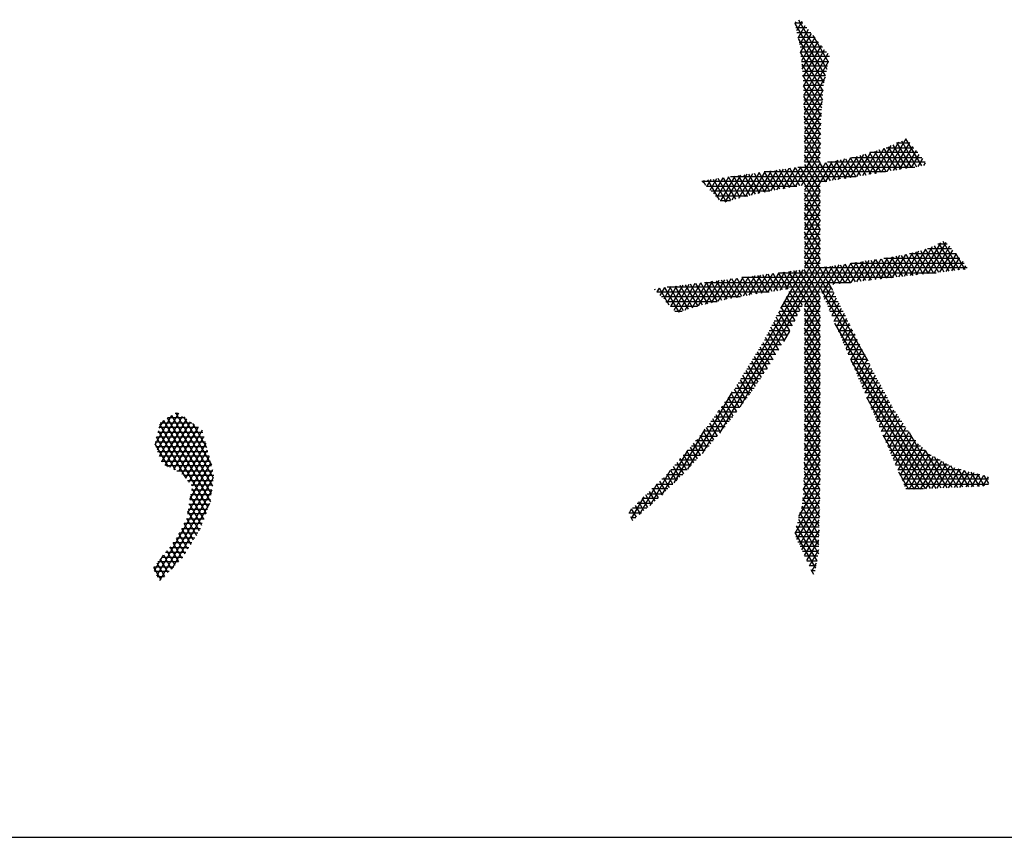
# Model space of a CAD drawing. Header units: millimetres. Extents: x 773 to 1664, y 340 to 970.
# Tile 21 of 60: x 1213 to 1229, y 340 to 353. Entities that reach past the tile are written whole.
import ezdxf

# ---------------------------------------------------------------- set-up
doc = ezdxf.new("R2010")
doc.units = ezdxf.units.MM
doc.header["$LTSCALE"] = 46.2
doc.layers.get('0').update_dxf_attribs({"linetype": 'CONTINUOUS'})
doc.layers.add('1', color=7, linetype='CONTINUOUS')

msp = doc.modelspace()

# ---------------------------------------------------------------- linework, layer by layer
at = {"linetype": 'Continuous'}
msp.add_line((772.801, 340.328), (1663.801, 340.328), dxfattribs=at)
at = {"layer": '1', "linetype": 'Continuous'}
for p, q in [((1225.346, 353.247), (1225.472, 353.247)), ((1225.348, 353.237), (1225.365, 353.266)), ((1225.455, 353.268), (1225.372, 353.125)), ((1225.402, 353.299), (1225.854, 352.516)), ((1225.83, 352.406), (1225.348, 353.241)), ((1225.534, 353.171), (1225.362, 353.171)), ((1225.378, 353.095), (1225.596, 353.095)), ((1225.396, 353.014), (1225.506, 353.205)), ((1225.558, 353.142), (1225.419, 352.902)), ((1225.659, 353.018), (1225.395, 353.018)), ((1225.399, 353), (1225.805, 352.296)), ((1225.411, 352.942), (1225.721, 352.942)), ((1225.436, 352.779), (1225.609, 353.079)), ((1225.661, 353.016), (1225.449, 352.648)), ((1225.461, 352.517), (1225.712, 352.953)), ((1225.879, 352.626), (1225.635, 353.047)), ((1225.783, 352.866), (1225.427, 352.866)), ((1225.435, 352.79), (1225.845, 352.79)), ((1225.794, 352.163), (1225.436, 352.783)), ((1225.764, 352.89), (1225.473, 352.386)), ((1225.481, 352.247), (1225.815, 352.826)), ((1225.893, 352.714), (1225.442, 352.714)), ((1225.45, 352.637), (1225.882, 352.637)), ((1225.867, 352.763), (1225.485, 352.101)), ((1225.488, 351.955), (1225.881, 352.634)), ((1225.453, 352.601), (1225.782, 352.03)), ((1225.864, 352.561), (1225.457, 352.561)), ((1225.464, 352.485), (1225.847, 352.485)), ((1225.771, 351.897), (1225.47, 352.419)), ((1225.83, 352.409), (1225.471, 352.409)), ((1225.478, 352.333), (1225.813, 352.333)), ((1225.825, 352.386), (1225.492, 351.808)), ((1225.801, 352.256), (1225.481, 352.256)), ((1225.481, 352.247), (1225.76, 351.764)), ((1225.483, 352.18), (1225.795, 352.18)), ((1225.495, 351.662), (1225.795, 352.181)), ((1225.788, 352.104), (1225.484, 352.104)), ((1225.756, 351.619), (1225.485, 352.088)), ((1225.486, 352.028), (1225.782, 352.028)), ((1225.78, 352.003), (1225.496, 351.51)), ((1225.776, 351.952), (1225.488, 351.952)), ((1225.489, 351.929), (1225.753, 351.471)), ((1225.49, 351.875), (1225.769, 351.875)), ((1225.763, 351.799), (1225.492, 351.799)), ((1225.75, 351.324), (1225.493, 351.77)), ((1225.494, 351.723), (1225.758, 351.723)), ((1225.496, 351.358), (1225.765, 351.824)), ((1225.757, 351.658), (1225.496, 351.206)), ((1225.757, 351.647), (1225.496, 351.647)), ((1225.496, 351.612), (1225.747, 351.177)), ((1225.496, 351.571), (1225.755, 351.571)), ((1225.496, 351.053), (1225.754, 351.5)), ((1225.753, 351.494), (1225.496, 351.494)), ((1225.744, 351.03), (1225.496, 351.46)), ((1225.496, 351.418), (1225.752, 351.418)), ((1226.809, 350.89), (1227.112, 351.413)), ((1227.038, 351.379), (1227.277, 350.966)), ((1227.357, 350.979), (1227.108, 351.411)), ((1225.75, 351.342), (1225.352, 350.652)), ((1225.75, 351.342), (1225.496, 351.342)), ((1225.496, 351.307), (1225.83, 350.729)), ((1225.496, 351.266), (1225.749, 351.266)), ((1226.421, 350.826), (1226.65, 351.223)), ((1226.756, 351.254), (1226.518, 350.842)), ((1226.615, 350.858), (1226.871, 351.301)), ((1226.875, 350.9), (1226.683, 351.233)), ((1226.991, 351.357), (1226.712, 350.874)), ((1226.758, 351.255), (1226.955, 350.913)), ((1226.796, 351.266), (1227.233, 351.266)), ((1227.036, 350.927), (1226.83, 351.282)), ((1226.9, 351.314), (1227.116, 350.94)), ((1227.164, 351.351), (1226.907, 350.906)), ((1227.171, 351.342), (1226.959, 351.342)), ((1227.196, 350.953), (1226.969, 351.347)), ((1227.004, 350.921), (1227.215, 351.288)), ((1227.267, 351.224), (1227.101, 350.937)), ((1225.45, 350.67), (1225.747, 351.184)), ((1225.747, 351.19), (1225.496, 351.19)), ((1225.749, 350.716), (1225.496, 351.155)), ((1225.496, 351.113), (1225.746, 351.113)), ((1225.837, 350.73), (1226.034, 351.071)), ((1226.134, 351.091), (1225.935, 350.746)), ((1225.989, 351.062), (1226.151, 350.782)), ((1226.032, 350.762), (1226.233, 351.111)), ((1226.232, 350.795), (1226.068, 351.078)), ((1226.333, 351.131), (1226.129, 350.778)), ((1226.147, 351.094), (1226.312, 350.808)), ((1226.226, 350.794), (1226.438, 351.161)), ((1226.392, 350.821), (1226.226, 351.11)), ((1226.246, 351.113), (1227.357, 351.113)), ((1226.305, 351.125), (1226.473, 350.834)), ((1226.544, 351.192), (1226.323, 350.81)), ((1226.553, 350.848), (1226.382, 351.145)), ((1226.457, 351.167), (1226.634, 350.861)), ((1226.714, 350.874), (1226.532, 351.189)), ((1227.295, 351.19), (1226.536, 351.19)), ((1226.608, 351.211), (1226.794, 350.887)), ((1227.198, 350.953), (1227.318, 351.161)), ((1227.37, 351.098), (1227.295, 350.969)), ((1224.968, 350.901), (1224.759, 350.54)), ((1224.86, 350.562), (1225.064, 350.914)), ((1225.159, 350.928), (1224.96, 350.583)), ((1225.022, 350.908), (1225.187, 350.623)), ((1225.058, 350.6), (1225.255, 350.942)), ((1225.267, 350.637), (1225.103, 350.92)), ((1225.351, 350.955), (1225.156, 350.617)), ((1225.185, 350.932), (1225.346, 350.651)), ((1225.254, 350.635), (1225.447, 350.969)), ((1225.426, 350.665), (1225.266, 350.943)), ((1225.347, 350.955), (1225.744, 350.268)), ((1225.392, 350.961), (1227.246, 350.961)), ((1225.744, 350.421), (1225.429, 350.966)), ((1225.935, 351.051), (1225.496, 350.291)), ((1225.744, 351.037), (1225.496, 351.037)), ((1225.496, 350.444), (1225.835, 351.031)), ((1225.744, 351.026), (1225.496, 350.596)), ((1225.496, 351.002), (1225.744, 350.573)), ((1225.91, 350.742), (1225.753, 351.015)), ((1225.831, 351.031), (1225.99, 350.756)), ((1227.412, 351.037), (1225.864, 351.037)), ((1226.071, 350.769), (1225.91, 351.046)), ((1227.393, 350.985), (1227.417, 351.028)), ((1223.883, 350.746), (1223.925, 350.674)), ((1223.89, 350.711), (1223.913, 350.751)), ((1224.009, 350.764), (1223.945, 350.654)), ((1224.147, 350.443), (1223.965, 350.758)), ((1224, 350.596), (1224.105, 350.778)), ((1224.046, 350.77), (1224.256, 350.407)), ((1224.201, 350.792), (1224.055, 350.539)), ((1224.11, 350.482), (1224.297, 350.805)), ((1224.33, 350.43), (1224.127, 350.781)), ((1224.392, 350.819), (1224.165, 350.424)), ((1224.209, 350.793), (1224.405, 350.453)), ((1224.24, 350.402), (1224.488, 350.833)), ((1224.479, 350.477), (1224.29, 350.804)), ((1224.321, 350.809), (1226.315, 350.809)), ((1224.584, 350.846), (1224.347, 350.435)), ((1224.371, 350.816), (1224.557, 350.495)), ((1224.635, 350.512), (1224.453, 350.827)), ((1224.454, 350.469), (1224.68, 350.86)), ((1224.534, 350.839), (1224.713, 350.529)), ((1224.776, 350.873), (1224.557, 350.495)), ((1224.791, 350.547), (1224.615, 350.851)), ((1224.658, 350.517), (1224.872, 350.887)), ((1224.697, 350.862), (1224.869, 350.564)), ((1224.947, 350.58), (1224.778, 350.874)), ((1226.78, 350.885), (1224.856, 350.885)), ((1224.859, 350.885), (1225.027, 350.594)), ((1225.107, 350.609), (1224.941, 350.897)), ((1225.85, 350.732), (1223.869, 350.732)), ((1223.942, 350.656), (1225.375, 350.656)), ((1225.496, 350.656), (1225.744, 350.656)), ((1224.946, 350.58), (1224.015, 350.58)), ((1224.088, 350.504), (1224.599, 350.504)), ((1225.744, 350.58), (1225.496, 350.58)), ((1225.496, 350.139), (1225.744, 350.568)), ((1225.744, 350.116), (1225.496, 350.545)), ((1225.496, 350.504), (1225.744, 350.504)), ((1224.322, 350.428), (1224.161, 350.428)), ((1225.744, 350.428), (1225.496, 350.428)), ((1225.744, 350.415), (1225.496, 349.986)), ((1225.496, 350.393), (1225.744, 349.963)), ((1225.496, 350.351), (1225.744, 350.351)), ((1225.744, 350.275), (1225.496, 350.275)), ((1225.496, 349.834), (1225.744, 350.263)), ((1225.744, 349.811), (1225.496, 350.24)), ((1225.496, 350.199), (1225.744, 350.199)), ((1225.744, 350.123), (1225.496, 350.123)), ((1225.744, 350.111), (1225.496, 349.681)), ((1225.496, 350.088), (1225.744, 349.659)), ((1225.496, 350.047), (1225.744, 350.047)), ((1225.744, 349.97), (1225.496, 349.97)), ((1225.496, 349.529), (1225.744, 349.958)), ((1225.744, 349.506), (1225.496, 349.935)), ((1225.496, 349.894), (1225.744, 349.894)), ((1225.744, 349.818), (1225.496, 349.818)), ((1223.877, 346.419), (1225.744, 349.653)), ((1225.744, 349.806), (1225.496, 349.377)), ((1225.496, 349.783), (1225.943, 349.008)), ((1225.496, 349.742), (1225.744, 349.742)), ((1225.744, 349.666), (1225.496, 349.666)), ((1227.418, 349.657), (1227.176, 349.239)), ((1227.27, 349.249), (1227.531, 349.7)), ((1227.654, 349.761), (1227.364, 349.26)), ((1227.629, 349.29), (1227.417, 349.657)), ((1227.83, 349.666), (1227.449, 349.666)), ((1227.459, 349.27), (1227.744, 349.765)), ((1227.491, 349.681), (1227.711, 349.299)), ((1227.797, 349.704), (1227.553, 349.281)), ((1227.794, 349.308), (1227.559, 349.714)), ((1227.615, 349.742), (1227.764, 349.742)), ((1227.628, 349.748), (1227.877, 349.318)), ((1227.959, 349.327), (1227.696, 349.782)), ((1225.744, 349.501), (1224.151, 346.742)), ((1226.506, 347.88), (1225.496, 349.631)), ((1225.496, 349.589), (1225.744, 349.589)), ((1225.744, 349.513), (1225.496, 349.513)), ((1226.517, 349.164), (1226.715, 349.507)), ((1226.812, 349.523), (1226.611, 349.175)), ((1226.802, 349.196), (1226.63, 349.494)), ((1226.705, 349.185), (1226.91, 349.539)), ((1226.712, 349.506), (1226.885, 349.206)), ((1227.964, 349.513), (1226.757, 349.513)), ((1226.968, 349.215), (1226.792, 349.519)), ((1227.007, 349.556), (1226.8, 349.196)), ((1226.872, 349.533), (1227.05, 349.224)), ((1226.894, 349.207), (1227.106, 349.575)), ((1227.133, 349.234), (1226.952, 349.547)), ((1227.21, 349.602), (1226.988, 349.217)), ((1227.032, 349.56), (1227.216, 349.243)), ((1227.082, 349.228), (1227.314, 349.63)), ((1227.298, 349.252), (1227.111, 349.576)), ((1227.162, 349.589), (1227.897, 349.589)), ((1227.188, 349.596), (1227.381, 349.262)), ((1227.463, 349.271), (1227.264, 349.617)), ((1227.34, 349.637), (1227.546, 349.28)), ((1227.647, 349.292), (1227.85, 349.643)), ((1227.903, 349.583), (1227.741, 349.302)), ((1227.835, 349.313), (1227.956, 349.522)), ((1227.893, 349.595), (1228.042, 349.336)), ((1224.478, 347.157), (1225.754, 349.366)), ((1225.496, 349.478), (1227.582, 345.864)), ((1225.496, 349.437), (1225.744, 349.437)), ((1225.496, 348.614), (1225.946, 349.394)), ((1225.85, 349.38), (1225.496, 348.767)), ((1228.081, 349.361), (1225.496, 349.361)), ((1226.042, 349.408), (1225.78, 348.954)), ((1225.976, 349.103), (1225.819, 349.376)), ((1225.9, 349.387), (1226.059, 349.112)), ((1225.952, 349.1), (1226.138, 349.422)), ((1226.142, 349.122), (1225.981, 349.399)), ((1226.234, 349.436), (1226.047, 349.111)), ((1226.062, 349.411), (1226.224, 349.131)), ((1226.141, 349.122), (1226.33, 349.45)), ((1226.307, 349.14), (1226.144, 349.423)), ((1226.225, 349.435), (1226.389, 349.15)), ((1226.427, 349.464), (1226.235, 349.132)), ((1226.24, 349.437), (1228.03, 349.437)), ((1226.472, 349.159), (1226.306, 349.447)), ((1226.329, 349.143), (1226.523, 349.478)), ((1226.387, 349.459), (1226.555, 349.168)), ((1226.619, 349.493), (1226.423, 349.154)), ((1226.637, 349.178), (1226.468, 349.471)), ((1226.549, 349.482), (1226.72, 349.187)), ((1228.009, 349.462), (1227.929, 349.324)), ((1228.023, 349.334), (1228.059, 349.396)), ((1224.33, 349.186), (1224.125, 348.831)), ((1224.227, 348.856), (1224.425, 349.199)), ((1224.52, 349.211), (1224.326, 348.875)), ((1224.505, 348.908), (1224.343, 349.188)), ((1224.425, 348.893), (1224.615, 349.223)), ((1224.425, 349.199), (1224.584, 348.923)), ((1226.91, 349.208), (1224.501, 349.208)), ((1224.664, 348.938), (1224.507, 349.209)), ((1224.71, 349.235), (1224.523, 348.912)), ((1224.589, 349.22), (1224.743, 348.952)), ((1224.622, 348.93), (1224.805, 349.248)), ((1224.825, 348.964), (1224.671, 349.23)), ((1224.9, 349.26), (1224.721, 348.949)), ((1224.753, 349.241), (1224.906, 348.976)), ((1224.817, 348.963), (1224.996, 349.272)), ((1224.987, 348.988), (1224.835, 349.251)), ((1225.091, 349.284), (1224.913, 348.977)), ((1224.917, 349.262), (1225.068, 348.999)), ((1225.149, 349.011), (1224.998, 349.273)), ((1225.009, 348.991), (1225.186, 349.297)), ((1225.08, 349.283), (1225.231, 349.023)), ((1225.093, 349.285), (1227.585, 349.285)), ((1225.281, 349.309), (1225.105, 349.005)), ((1225.471, 349.333), (1225.116, 348.718)), ((1225.467, 348.767), (1225.162, 349.294)), ((1225.201, 349.019), (1225.376, 349.321)), ((1225.244, 349.304), (1225.744, 348.439)), ((1225.744, 348.592), (1225.326, 349.315)), ((1225.408, 349.325), (1225.744, 348.744)), ((1225.744, 348.897), (1225.49, 349.336)), ((1223.115, 349.03), (1223.123, 349.015)), ((1223.189, 349.04), (1223.155, 348.981)), ((1223.352, 348.771), (1223.196, 349.04)), ((1223.21, 348.923), (1223.284, 349.052)), ((1223.379, 349.064), (1223.264, 348.865)), ((1223.278, 349.051), (1223.505, 348.659)), ((1225.919, 349.056), (1223.318, 349.056)), ((1223.319, 348.807), (1223.474, 349.076)), ((1223.579, 348.682), (1223.36, 349.062)), ((1223.569, 349.089), (1223.373, 348.749)), ((1223.428, 348.691), (1223.665, 349.101)), ((1223.442, 349.072), (1223.654, 348.706)), ((1223.76, 349.113), (1223.496, 348.656)), ((1223.728, 348.729), (1223.524, 349.083)), ((1223.603, 348.69), (1223.855, 349.125)), ((1223.606, 349.093), (1223.803, 348.752)), ((1223.879, 348.772), (1223.688, 349.104)), ((1223.95, 349.137), (1223.711, 348.723)), ((1223.77, 349.114), (1223.957, 348.791)), ((1223.818, 348.757), (1224.045, 349.15)), ((1224.034, 348.809), (1223.852, 349.125)), ((1223.909, 349.132), (1226.235, 349.132)), ((1224.14, 349.162), (1223.92, 348.782)), ((1223.934, 349.135), (1224.111, 348.828)), ((1224.188, 348.846), (1224.016, 349.146)), ((1224.023, 348.807), (1224.235, 349.174)), ((1224.097, 349.157), (1224.266, 348.864)), ((1224.346, 348.879), (1224.179, 349.167)), ((1224.261, 349.178), (1224.425, 348.893)), ((1225.817, 348.866), (1225.923, 349.049)), ((1223.156, 348.98), (1224.935, 348.98)), ((1224.48, 348.904), (1223.227, 348.904)), ((1225.744, 348.904), (1225.21, 348.904)), ((1225.384, 348.604), (1225.211, 348.905)), ((1225.249, 348.98), (1225.744, 348.98)), ((1225.252, 348.986), (1225.425, 348.685)), ((1225.744, 348.891), (1225.496, 348.462)), ((1225.769, 348.98), (1225.957, 348.98)), ((1225.995, 348.904), (1225.801, 348.904)), ((1225.964, 348.967), (1225.855, 348.779)), ((1225.892, 348.691), (1226.004, 348.886)), ((1223.299, 348.827), (1224.11, 348.827)), ((1223.8, 348.751), (1223.371, 348.751)), ((1225.302, 348.442), (1225.128, 348.743)), ((1225.459, 348.751), (1225.133, 348.751)), ((1225.17, 348.824), (1225.343, 348.523)), ((1225.171, 348.827), (1225.744, 348.827)), ((1225.744, 348.751), (1225.496, 348.751)), ((1225.496, 348.31), (1225.744, 348.739)), ((1225.744, 348.287), (1225.496, 348.716)), ((1225.834, 348.827), (1226.033, 348.827)), ((1226.071, 348.751), (1225.867, 348.751)), ((1226.045, 348.804), (1225.93, 348.604)), ((1225.967, 348.517), (1226.086, 348.722)), ((1223.442, 348.675), (1223.557, 348.675)), ((1225.218, 348.283), (1225.046, 348.581)), ((1225.382, 348.599), (1225.055, 348.599)), ((1225.087, 348.662), (1225.261, 348.361)), ((1225.094, 348.675), (1225.42, 348.675)), ((1225.496, 348.675), (1225.744, 348.675)), ((1225.744, 348.599), (1225.496, 348.599)), ((1225.744, 348.586), (1225.496, 348.157)), ((1225.496, 348.564), (1225.744, 348.134)), ((1225.899, 348.675), (1226.109, 348.675)), ((1226.147, 348.599), (1225.932, 348.599)), ((1226.127, 348.64), (1226.005, 348.429)), ((1226.042, 348.342), (1226.168, 348.559)), ((1225.129, 348.132), (1224.963, 348.419)), ((1225.305, 348.446), (1224.977, 348.446)), ((1225.005, 348.5), (1225.173, 348.208)), ((1225.016, 348.523), (1225.343, 348.523)), ((1225.496, 348.523), (1225.744, 348.523)), ((1225.744, 348.446), (1225.496, 348.446)), ((1225.496, 348.005), (1225.744, 348.434)), ((1225.744, 347.982), (1225.496, 348.411)), ((1225.965, 348.523), (1226.186, 348.523)), ((1227.496, 345.86), (1225.98, 348.487)), ((1226.224, 348.446), (1225.997, 348.446)), ((1226.208, 348.477), (1226.08, 348.254)), ((1225.04, 347.981), (1224.881, 348.257)), ((1225.224, 348.294), (1224.9, 348.294)), ((1224.922, 348.338), (1225.084, 348.057)), ((1224.939, 348.37), (1225.266, 348.37)), ((1225.26, 348.358), (1225.165, 348.193)), ((1225.496, 348.37), (1225.744, 348.37)), ((1225.744, 348.294), (1225.496, 348.294)), ((1225.744, 348.281), (1225.496, 347.852)), ((1225.496, 348.259), (1225.744, 347.83)), ((1226.03, 348.37), (1226.262, 348.37)), ((1226.3, 348.294), (1226.063, 348.294)), ((1226.117, 348.167), (1226.249, 348.395)), ((1226.29, 348.313), (1226.155, 348.079)), ((1224.95, 347.832), (1224.792, 348.105)), ((1225.134, 348.142), (1224.815, 348.142)), ((1224.838, 348.179), (1224.996, 347.905)), ((1224.861, 348.218), (1225.179, 348.218)), ((1225.496, 348.218), (1225.744, 348.218)), ((1225.744, 348.142), (1225.496, 348.142)), ((1225.496, 347.7), (1225.744, 348.129)), ((1225.744, 347.677), (1225.496, 348.106)), ((1226.095, 348.218), (1226.338, 348.218)), ((1226.376, 348.142), (1226.128, 348.142)), ((1226.192, 347.992), (1226.331, 348.232)), ((1226.372, 348.15), (1226.23, 347.904)), ((1224.856, 347.691), (1224.702, 347.957)), ((1225.045, 347.989), (1224.721, 347.989)), ((1224.747, 348.031), (1224.903, 347.761)), ((1224.768, 348.065), (1225.09, 348.065)), ((1225.496, 348.065), (1225.744, 348.065)), ((1225.744, 347.989), (1225.496, 347.989)), ((1225.744, 347.977), (1225.496, 347.547)), ((1225.496, 347.954), (1225.744, 347.525)), ((1226.161, 348.065), (1226.414, 348.065)), ((1226.452, 347.989), (1226.193, 347.989)), ((1226.267, 347.817), (1226.412, 348.068)), ((1226.453, 347.986), (1226.305, 347.729)), ((1224.761, 347.55), (1224.611, 347.809)), ((1224.954, 347.837), (1224.629, 347.837)), ((1224.657, 347.883), (1224.808, 347.62)), ((1224.675, 347.913), (1225, 347.913)), ((1225.496, 347.913), (1225.744, 347.913)), ((1225.744, 347.837), (1225.496, 347.837)), ((1225.496, 347.395), (1225.744, 347.824)), ((1225.744, 347.372), (1225.496, 347.801)), ((1226.226, 347.913), (1226.49, 347.913)), ((1226.233, 347.896), (1227.411, 345.857)), ((1226.528, 347.837), (1226.259, 347.837)), ((1226.342, 347.642), (1226.494, 347.905)), ((1226.535, 347.823), (1226.38, 347.554)), ((1224.667, 347.408), (1224.521, 347.661)), ((1224.852, 347.684), (1224.536, 347.684)), ((1224.566, 347.735), (1224.714, 347.479)), ((1224.582, 347.761), (1224.903, 347.761)), ((1225.496, 347.761), (1225.744, 347.761)), ((1225.744, 347.684), (1225.496, 347.684)), ((1225.744, 347.672), (1225.496, 347.243)), ((1225.496, 347.649), (1225.744, 347.22)), ((1226.291, 347.761), (1226.566, 347.761)), ((1226.605, 347.684), (1226.324, 347.684)), ((1226.417, 347.467), (1226.576, 347.741)), ((1226.617, 347.661), (1226.455, 347.379)), ((1224.568, 347.275), (1224.431, 347.512)), ((1224.749, 347.532), (1224.443, 347.532)), ((1224.476, 347.587), (1224.618, 347.341)), ((1224.489, 347.608), (1224.8, 347.608)), ((1225.496, 347.608), (1225.744, 347.608)), ((1225.744, 347.532), (1225.496, 347.532)), ((1225.496, 347.09), (1225.744, 347.519)), ((1225.744, 347.067), (1225.496, 347.497)), ((1226.357, 347.608), (1226.646, 347.608)), ((1226.688, 347.532), (1226.389, 347.532)), ((1226.492, 347.292), (1226.66, 347.583)), ((1226.703, 347.504), (1226.53, 347.204)), ((1224.352, 347.395), (1223.643, 346.167)), ((1224.468, 347.143), (1224.335, 347.372)), ((1224.647, 347.38), (1224.341, 347.38)), ((1224.384, 347.44), (1224.518, 347.209)), ((1224.396, 347.456), (1224.698, 347.456)), ((1225.496, 347.456), (1225.744, 347.456)), ((1225.744, 347.38), (1225.496, 347.38)), ((1225.744, 347.367), (1225.496, 346.938)), ((1225.496, 347.344), (1225.744, 346.915)), ((1226.422, 347.456), (1226.729, 347.456)), ((1226.77, 347.38), (1226.454, 347.38)), ((1226.567, 347.117), (1226.745, 347.426)), ((1226.788, 347.347), (1226.605, 347.029)), ((1224.175, 347.151), (1224.474, 347.151)), ((1224.188, 347.17), (1224.318, 346.945)), ((1224.531, 347.227), (1224.23, 347.227)), ((1224.368, 347.011), (1224.237, 347.237)), ((1224.285, 347.303), (1224.589, 347.303)), ((1224.286, 347.305), (1224.418, 347.077)), ((1225.496, 347.303), (1225.744, 347.303)), ((1225.744, 347.227), (1225.496, 347.227)), ((1225.496, 346.785), (1225.744, 347.214)), ((1225.744, 346.763), (1225.496, 347.192)), ((1225.496, 347.151), (1225.744, 347.151)), ((1227.325, 345.853), (1226.487, 347.304)), ((1226.487, 347.303), (1226.812, 347.303)), ((1226.853, 347.227), (1226.52, 347.227)), ((1226.552, 347.151), (1226.895, 347.151)), ((1226.642, 346.942), (1226.831, 347.269)), ((1226.874, 347.19), (1226.68, 346.854)), ((1215.192, 346.56), (1215.461, 347.025)), ((1215.566, 347.055), (1215.227, 346.468)), ((1215.262, 346.376), (1215.628, 347.01)), ((1215.455, 347.022), (1216.103, 345.899)), ((1215.514, 347.058), (1215.561, 347.058)), ((1216.119, 346.023), (1215.52, 347.061)), ((1215.644, 346.999), (1216.086, 346.234)), ((1224.064, 346.999), (1224.359, 346.999)), ((1224.09, 347.035), (1224.215, 346.819)), ((1224.416, 347.075), (1224.119, 347.075)), ((1224.267, 346.881), (1224.139, 347.102)), ((1225.744, 347.075), (1225.496, 347.075)), ((1225.744, 347.062), (1225.496, 346.633)), ((1225.496, 347.039), (1225.744, 346.61)), ((1225.496, 346.999), (1225.744, 346.999)), ((1226.941, 347.075), (1226.585, 347.075)), ((1226.618, 346.999), (1226.992, 346.999)), ((1226.717, 346.767), (1226.916, 347.112)), ((1226.964, 347.041), (1226.755, 346.679)), ((1215.325, 346.943), (1215.253, 346.819)), ((1216.036, 345.558), (1215.271, 346.884)), ((1215.276, 346.906), (1215.775, 346.906)), ((1215.69, 346.966), (1215.297, 346.284)), ((1215.325, 346.943), (1216.07, 345.651)), ((1215.352, 346.227), (1215.753, 346.921)), ((1215.668, 346.982), (1215.389, 346.982)), ((1216.087, 345.775), (1215.39, 346.982)), ((1215.815, 346.877), (1215.422, 346.195)), ((1216.015, 346.509), (1215.794, 346.892)), ((1223.954, 346.846), (1224.238, 346.846)), ((1223.992, 346.9), (1224.111, 346.694)), ((1224.301, 346.922), (1224.009, 346.922)), ((1224.163, 346.757), (1224.041, 346.967)), ((1225.744, 346.922), (1225.496, 346.922)), ((1225.496, 346.481), (1225.744, 346.91)), ((1225.744, 346.458), (1225.496, 346.887)), ((1225.496, 346.846), (1225.744, 346.846)), ((1227.043, 346.922), (1226.65, 346.922)), ((1226.683, 346.846), (1227.094, 346.846)), ((1226.792, 346.592), (1227.011, 346.971)), ((1227.058, 346.9), (1226.83, 346.504)), ((1215.236, 346.753), (1215.952, 346.753)), ((1215.243, 346.779), (1215.679, 346.023)), ((1215.881, 346.829), (1215.256, 346.829)), ((1215.492, 346.164), (1215.877, 346.832)), ((1215.94, 346.788), (1215.562, 346.133)), ((1215.625, 346.09), (1215.969, 346.687)), ((1223.43, 345.951), (1223.921, 346.802)), ((1223.835, 346.694), (1224.111, 346.694)), ((1223.955, 346.507), (1223.842, 346.702)), ((1223.894, 346.765), (1224.007, 346.569)), ((1224.174, 346.77), (1223.898, 346.77)), ((1224.059, 346.632), (1223.943, 346.832)), ((1225.744, 346.757), (1225.494, 346.325)), ((1225.744, 346.77), (1225.496, 346.77)), ((1225.496, 346.734), (1225.744, 346.305)), ((1225.496, 346.694), (1225.744, 346.694)), ((1227.145, 346.77), (1226.716, 346.77)), ((1226.74, 346.713), (1227.239, 345.849)), ((1226.748, 346.694), (1227.196, 346.694)), ((1226.867, 346.417), (1227.105, 346.829)), ((1227.153, 346.759), (1226.905, 346.329)), ((1226.942, 346.242), (1227.2, 346.688)), ((1227.668, 345.868), (1227.162, 346.745)), ((1215.188, 346.57), (1215.398, 346.206)), ((1215.196, 346.601), (1215.991, 346.601)), ((1215.516, 346.153), (1215.215, 346.675)), ((1215.972, 346.677), (1215.216, 346.677)), ((1215.996, 346.581), (1215.676, 346.027)), ((1223.704, 346.541), (1223.984, 346.541)), ((1223.848, 346.388), (1223.737, 346.58)), ((1224.047, 346.618), (1223.77, 346.618)), ((1223.79, 346.641), (1223.902, 346.447)), ((1225.491, 346.168), (1225.744, 346.605)), ((1225.744, 346.618), (1225.496, 346.618)), ((1225.744, 346.153), (1225.496, 346.582)), ((1225.496, 346.541), (1225.744, 346.541)), ((1227.266, 346.618), (1226.781, 346.618)), ((1226.814, 346.541), (1227.338, 346.541)), ((1227.254, 346.63), (1226.98, 346.154)), ((1227.017, 346.067), (1227.309, 346.572)), ((1216.011, 346.525), (1215.205, 346.525)), ((1215.234, 346.448), (1216.031, 346.448)), ((1216.05, 346.372), (1215.263, 346.372)), ((1215.728, 345.964), (1216.023, 346.476)), ((1216.051, 346.371), (1215.78, 345.901)), ((1223.639, 346.466), (1223.231, 345.758)), ((1223.573, 346.389), (1223.848, 346.389)), ((1223.579, 346.396), (1223.685, 346.213)), ((1223.739, 346.271), (1223.632, 346.457)), ((1223.919, 346.465), (1223.639, 346.465)), ((1223.685, 346.518), (1223.793, 346.33)), ((1225.744, 346.452), (1225.488, 346.01)), ((1225.495, 346.389), (1225.744, 346.389)), ((1225.744, 346.465), (1225.496, 346.465)), ((1225.496, 346.43), (1225.744, 346)), ((1227.41, 346.465), (1226.846, 346.465)), ((1226.879, 346.389), (1227.51, 346.389)), ((1227.364, 346.515), (1227.055, 345.979)), ((1227.092, 345.892), (1227.418, 346.457)), ((1227.478, 346.407), (1227.153, 345.846)), ((1227.244, 345.85), (1227.544, 346.37)), ((1227.413, 346.462), (1227.754, 345.871)), ((1215.292, 346.296), (1216.07, 346.296)), ((1216.09, 346.22), (1215.367, 346.22)), ((1215.744, 345.688), (1216.078, 346.265)), ((1223.442, 346.237), (1223.707, 346.237)), ((1223.474, 346.273), (1223.577, 346.095)), ((1223.778, 346.313), (1223.508, 346.313)), ((1223.631, 346.154), (1223.527, 346.335)), ((1225.479, 345.841), (1225.744, 346.3)), ((1225.492, 346.237), (1225.744, 346.237)), ((1225.742, 345.851), (1225.493, 346.282)), ((1225.744, 346.313), (1225.494, 346.313)), ((1227.648, 346.313), (1226.912, 346.313)), ((1226.944, 346.237), (1227.785, 346.237)), ((1227.611, 346.333), (1227.334, 345.853)), ((1227.424, 345.857), (1227.678, 346.296)), ((1227.744, 346.259), (1227.514, 345.861)), ((1227.84, 345.875), (1227.559, 346.362)), ((1227.605, 345.865), (1227.811, 346.222)), ((1227.688, 346.29), (1227.926, 345.879)), ((1228.012, 345.882), (1227.818, 346.219)), ((1215.538, 346.144), (1216.109, 346.144)), ((1216.125, 346.067), (1215.643, 346.067)), ((1216.105, 346.16), (1215.707, 345.471)), ((1223.048, 345.594), (1223.371, 346.154)), ((1223.31, 346.084), (1223.566, 346.084)), ((1223.408, 345.93), (1223.316, 346.09)), ((1223.369, 346.151), (1223.465, 345.985)), ((1223.637, 346.16), (1223.377, 346.16)), ((1223.521, 346.039), (1223.421, 346.212)), ((1225.744, 346.148), (1225.466, 345.667)), ((1225.49, 346.084), (1225.744, 346.084)), ((1225.744, 346.16), (1225.491, 346.16)), ((1225.491, 346.134), (1225.739, 345.704)), ((1227.981, 346.16), (1226.977, 346.16)), ((1227.153, 345.846), (1226.994, 346.121)), ((1227.01, 346.084), (1228.278, 346.084)), ((1227.878, 346.187), (1227.695, 345.869)), ((1227.785, 345.873), (1227.955, 346.167)), ((1228.032, 346.148), (1227.875, 345.877)), ((1227.932, 346.173), (1228.098, 345.886)), ((1227.965, 345.88), (1228.108, 346.128)), ((1228.184, 345.89), (1228.035, 346.147)), ((1228.185, 346.108), (1228.056, 345.884)), ((1228.139, 346.12), (1228.269, 345.894)), ((1228.146, 345.888), (1228.262, 346.089)), ((1228.338, 346.069), (1228.236, 345.892)), ((1228.355, 345.897), (1228.242, 346.094)), ((1228.345, 346.067), (1228.417, 345.943)), ((1215.22, 344.475), (1216.121, 346.035)), ((1215.706, 345.991), (1216.115, 345.991)), ((1216.105, 345.915), (1215.768, 345.915)), ((1223.155, 345.932), (1222.873, 345.444)), ((1223.147, 345.925), (1223.239, 345.766)), ((1223.155, 345.932), (1223.41, 345.932)), ((1223.295, 345.821), (1223.203, 345.98)), ((1223.489, 346.008), (1223.232, 346.008)), ((1223.26, 346.035), (1223.352, 345.875)), ((1225.41, 345.417), (1225.744, 345.995)), ((1225.485, 345.932), (1225.744, 345.932)), ((1225.744, 346.008), (1225.488, 346.008)), ((1225.736, 345.556), (1225.488, 345.986)), ((1228.417, 346.008), (1227.042, 346.008)), ((1227.075, 345.932), (1228.417, 345.932)), ((1228.326, 345.896), (1228.415, 346.049)), ((1216.095, 345.837), (1215.263, 344.396)), ((1216.085, 345.763), (1215.757, 345.763)), ((1215.77, 345.839), (1216.095, 345.839)), ((1215.774, 345.86), (1216.001, 345.466)), ((1223.065, 345.609), (1222.979, 345.759)), ((1223, 345.779), (1223.253, 345.779)), ((1223.035, 345.814), (1223.124, 345.66)), ((1223.331, 345.856), (1223.077, 345.856)), ((1223.182, 345.711), (1223.091, 345.869)), ((1225.742, 345.84), (1225.342, 345.147)), ((1225.474, 345.779), (1225.741, 345.779)), ((1225.479, 345.849), (1225.733, 345.409)), ((1225.742, 345.856), (1225.48, 345.856)), ((1227.387, 345.856), (1227.108, 345.856)), ((1215.466, 344.595), (1216.064, 345.631)), ((1216.056, 345.61), (1215.731, 345.61)), ((1215.734, 345.625), (1215.932, 345.281)), ((1215.744, 345.686), (1216.075, 345.686)), ((1215.967, 345.373), (1215.754, 345.742)), ((1222.75, 345.383), (1222.952, 345.732)), ((1222.811, 345.593), (1222.889, 345.458)), ((1222.845, 345.627), (1223.086, 345.627)), ((1222.948, 345.508), (1222.867, 345.649)), ((1223.174, 345.703), (1222.922, 345.703)), ((1222.923, 345.704), (1223.007, 345.559)), ((1225.377, 345.055), (1225.739, 345.682)), ((1225.453, 345.589), (1225.727, 345.115)), ((1225.463, 345.627), (1225.737, 345.627)), ((1225.73, 345.262), (1225.469, 345.713)), ((1225.739, 345.703), (1225.469, 345.703)), ((1215.998, 345.458), (1215.705, 345.458)), ((1215.897, 345.19), (1215.713, 345.507)), ((1215.718, 345.534), (1216.027, 345.534)), ((1222.712, 345.475), (1222.909, 345.475)), ((1222.748, 345.532), (1222.713, 345.471)), ((1222.83, 345.407), (1222.754, 345.538)), ((1222.998, 345.551), (1222.767, 345.551)), ((1225.735, 345.523), (1225.416, 344.97)), ((1225.424, 345.475), (1225.734, 345.475)), ((1225.723, 344.968), (1225.426, 345.483)), ((1225.736, 345.551), (1225.443, 345.551)), ((1215.805, 345.044), (1215.655, 345.304)), ((1215.941, 345.305), (1215.656, 345.305)), ((1215.692, 345.382), (1215.97, 345.382)), ((1215.693, 345.39), (1215.851, 345.117)), ((1222.735, 345.419), (1222.771, 345.356)), ((1222.82, 345.398), (1222.744, 345.398)), ((1225.386, 345.322), (1225.731, 345.322)), ((1225.4, 345.377), (1225.718, 344.826)), ((1225.733, 345.398), (1225.405, 345.398)), ((1225.455, 344.886), (1225.732, 345.365)), ((1215.713, 344.898), (1215.57, 345.146)), ((1215.874, 345.153), (1215.574, 345.153)), ((1215.612, 345.225), (1215.759, 344.971)), ((1215.615, 345.229), (1215.912, 345.229)), ((1225.346, 345.164), (1225.674, 344.597)), ((1225.348, 345.17), (1225.728, 345.17)), ((1225.729, 345.246), (1225.367, 345.246)), ((1225.696, 344.712), (1225.373, 345.27)), ((1225.728, 345.207), (1225.494, 344.801)), ((1215.621, 344.753), (1215.479, 344.998)), ((1215.778, 345.001), (1215.481, 345.001)), ((1215.528, 345.067), (1215.667, 344.825)), ((1215.533, 345.077), (1215.826, 345.077)), ((1225.726, 345.094), (1225.359, 345.094)), ((1225.394, 345.017), (1225.724, 345.017)), ((1225.534, 344.717), (1225.725, 345.049)), ((1215.325, 344.807), (1215.455, 344.584)), ((1215.682, 344.848), (1215.358, 344.848)), ((1215.51, 344.64), (1215.377, 344.871)), ((1215.42, 344.924), (1215.73, 344.924)), ((1215.428, 344.934), (1215.565, 344.697)), ((1225.723, 344.941), (1225.43, 344.941)), ((1225.465, 344.865), (1225.721, 344.865)), ((1225.722, 344.89), (1225.573, 344.632)), ((1215.321, 344.802), (1215.178, 344.554)), ((1215.223, 344.68), (1215.344, 344.471)), ((1215.564, 344.696), (1215.236, 344.696)), ((1215.399, 344.527), (1215.274, 344.744)), ((1215.297, 344.772), (1215.634, 344.772)), ((1225.71, 344.789), (1225.5, 344.789)), ((1225.535, 344.713), (1225.696, 344.713)), ((1225.612, 344.548), (1225.69, 344.683)), ((1215.288, 344.414), (1215.172, 344.616)), ((1215.174, 344.62), (1215.49, 344.62)), ((1215.415, 344.543), (1215.183, 344.543)), ((1225.681, 344.637), (1225.571, 344.637)), ((1225.645, 344.495), (1225.602, 344.57)), ((1225.606, 344.56), (1225.667, 344.56)), ((1215.225, 344.467), (1215.34, 344.467))]:
    msp.add_line(p, q, dxfattribs=at)

doc.saveas('drawing.dxf')
